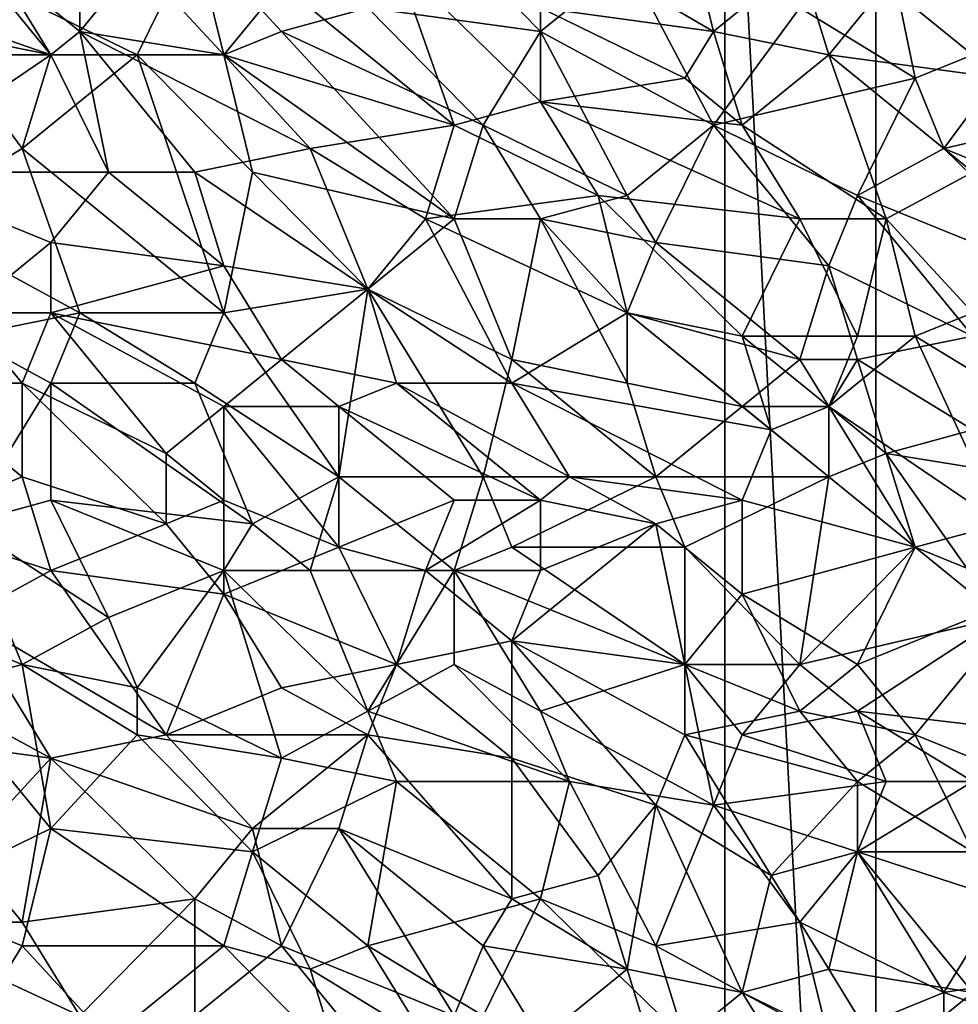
# Model space of a CAD drawing. Extents: x -0.7 to 0.7, y -0.35 to 0.35.
# Tile 51 of 226: x -0.5 to -0.37, y 0 to 0.13. Entities that reach past the tile are written whole.
import ezdxf

# ---------------------------------------------------------------- set-up
doc = ezdxf.new("R2010")
doc.units = 0

msp = doc.modelspace()

# ---------------------------------------------------------------- linework, layer by layer
for points in [[(-0.40322, 0.18752, 0.4119), (-0.40322, -0.21248, 0.4119), (-0.38322, -0.19248, 0.4119)], [(-0.40322, 0.18752, 0.4119), (-0.38322, -0.19248, 0.4119), (-0.38322, 0.16752, 0.4119)], [(-0.40322, 0.18752, 0.3719), (-0.38322, 0.16752, 0.3719), (-0.38322, -0.19248, 0.3719)], [(-0.40322, 0.18752, 0.3719), (-0.38322, -0.19248, 0.3719), (-0.40322, -0.21248, 0.3719)], [(-0.40322, 0.18752, 0.4119), (-0.40322, 0.18752, 0.3719), (-0.40322, -0.21248, 0.3719)], [(-0.40322, 0.18752, 0.4119), (-0.40322, -0.21248, 0.3719), (-0.40322, -0.21248, 0.4119)], [(-0.38322, 0.16752, 0.4119), (-0.38322, -0.19248, 0.4119), (-0.38322, -0.19248, 0.3719)], [(-0.38322, 0.16752, 0.4119), (-0.38322, -0.19248, 0.3719), (-0.38322, 0.16752, 0.3719)], [(-0.5002, 0.13567, 0.41243), (-0.48874, 0.14189, 0.41241), (-0.48874, 0.12635, 0.41242)], [(-0.48874, 0.12635, 0.41242), (-0.48874, 0.14189, 0.41241), (-0.48111, 0.13567, 0.41243)], [(-0.42765, 0.12635, 0.43701), (-0.44292, 0.14189, 0.43699), (-0.45056, 0.12946, 0.437)], [(-0.42765, 0.12635, 0.43701), (-0.41619, 0.13567, 0.43698), (-0.44292, 0.14189, 0.43699)], [(-0.40474, 0.12635, 0.41241), (-0.43147, 0.14189, 0.41238), (-0.40855, 0.14189, 0.41242)], [(-0.42765, 0.12946, 0.41239), (-0.43147, 0.14189, 0.41238), (-0.40474, 0.12635, 0.41241)], [(-0.40474, 0.12635, 0.41241), (-0.40855, 0.14189, 0.41242), (-0.39328, 0.13567, 0.41242)], [(-0.48111, 0.12325, 0.43702), (-0.47347, 0.13878, 0.43698), (-0.5002, 0.13257, 0.43702)], [(-0.48111, 0.12325, 0.43702), (-0.46965, 0.12325, 0.437), (-0.47347, 0.13878, 0.43698)], [(-0.46201, 0.12635, 0.43701), (-0.45056, 0.12946, 0.437), (-0.47347, 0.13878, 0.43698)], [(-0.46965, 0.12325, 0.437), (-0.46201, 0.12635, 0.43701), (-0.47347, 0.13878, 0.43698)], [(-0.39328, 0.12946, 0.437), (-0.37801, 0.12014, 0.43702), (-0.38182, 0.13878, 0.43696)], [(-0.36273, 0.12635, 0.437), (-0.36273, 0.13567, 0.43698), (-0.38182, 0.13878, 0.43696)], [(-0.37801, 0.12014, 0.43702), (-0.36273, 0.12635, 0.437), (-0.38182, 0.13878, 0.43696)], [(-0.49256, 0.12325, 0.41243), (-0.51929, 0.13257, 0.41243), (-0.5002, 0.13567, 0.41243)], [(-0.49256, 0.12325, 0.41243), (-0.5002, 0.13567, 0.41243), (-0.48874, 0.12635, 0.41242)], [(-0.46965, 0.12325, 0.41243), (-0.48874, 0.12635, 0.41242), (-0.48111, 0.13567, 0.41243)], [(-0.46965, 0.12325, 0.41243), (-0.48111, 0.13567, 0.41243), (-0.46201, 0.13257, 0.41242)], [(-0.4391, 0.11392, 0.4124), (-0.46201, 0.13257, 0.41242), (-0.44674, 0.13567, 0.41241)], [(-0.42765, 0.11703, 0.4124), (-0.44674, 0.13567, 0.41241), (-0.42765, 0.12946, 0.41239)], [(-0.4391, 0.11392, 0.4124), (-0.44674, 0.13567, 0.41241), (-0.42765, 0.11703, 0.4124)], [(-0.40474, 0.11392, 0.437), (-0.41619, 0.13567, 0.43698), (-0.42765, 0.12635, 0.43701)], [(-0.40474, 0.11392, 0.437), (-0.39328, 0.12946, 0.437), (-0.41619, 0.13567, 0.43698)], [(-0.40474, 0.12635, 0.41241), (-0.39328, 0.13567, 0.41242), (-0.38946, 0.12325, 0.41243)], [(-0.38946, 0.12325, 0.41243), (-0.39328, 0.13567, 0.41242), (-0.38182, 0.13257, 0.41243)], [(-0.52311, 0.12325, 0.41244), (-0.51929, 0.13257, 0.41243), (-0.49256, 0.12325, 0.41243)], [(-0.50784, 0.12635, 0.43702), (-0.49256, 0.12325, 0.43704), (-0.5002, 0.13257, 0.43702)], [(-0.48111, 0.12325, 0.43702), (-0.5002, 0.13257, 0.43702), (-0.49256, 0.12325, 0.43704)], [(-0.4391, 0.11392, 0.4124), (-0.46965, 0.12325, 0.41243), (-0.46201, 0.13257, 0.41242)], [(-0.38946, 0.12325, 0.41243), (-0.38182, 0.13257, 0.41243), (-0.36655, 0.12014, 0.41242)], [(-0.38182, 0.13257, 0.41243), (-0.36655, 0.13257, 0.41241), (-0.36655, 0.12014, 0.41242)], [(-0.46201, 0.12635, 0.43701), (-0.43528, 0.11392, 0.43703), (-0.45056, 0.12946, 0.437)], [(-0.45056, 0.12946, 0.437), (-0.43528, 0.11392, 0.43703), (-0.42765, 0.12635, 0.43701)], [(-0.40855, 0.12014, 0.41239), (-0.42765, 0.12946, 0.41239), (-0.40474, 0.12635, 0.41241)], [(-0.40855, 0.12014, 0.41239), (-0.42765, 0.11703, 0.4124), (-0.42765, 0.12946, 0.41239)], [(-0.40474, 0.11392, 0.437), (-0.37801, 0.12014, 0.43702), (-0.39328, 0.12946, 0.437)], [(-0.51166, 0.10149, 0.43704), (-0.49638, 0.11082, 0.43703), (-0.50784, 0.12635, 0.43702)], [(-0.50784, 0.12635, 0.43702), (-0.49638, 0.11082, 0.43703), (-0.49256, 0.12325, 0.43704)], [(-0.48493, 0.10771, 0.41243), (-0.49256, 0.12325, 0.41243), (-0.48874, 0.12635, 0.41242)], [(-0.48874, 0.12635, 0.41242), (-0.46965, 0.12325, 0.41243), (-0.4582, 0.11082, 0.41242)], [(-0.47347, 0.10771, 0.41243), (-0.48874, 0.12635, 0.41242), (-0.4582, 0.11082, 0.41242)], [(-0.47347, 0.10771, 0.41243), (-0.48493, 0.10771, 0.41243), (-0.48874, 0.12635, 0.41242)], [(-0.46965, 0.12325, 0.437), (-0.4391, 0.10149, 0.43703), (-0.46201, 0.12635, 0.43701)], [(-0.46201, 0.12635, 0.43701), (-0.4391, 0.10149, 0.43703), (-0.43528, 0.11392, 0.43703)], [(-0.41619, 0.1046, 0.43703), (-0.42765, 0.12635, 0.43701), (-0.43528, 0.11392, 0.43703)], [(-0.41619, 0.1046, 0.43703), (-0.40474, 0.11392, 0.437), (-0.42765, 0.12635, 0.43701)], [(-0.40855, 0.12014, 0.41239), (-0.40474, 0.12635, 0.41241), (-0.40092, 0.11392, 0.41241)], [(-0.40092, 0.11392, 0.41241), (-0.40474, 0.12635, 0.41241), (-0.38946, 0.12325, 0.41243)], [(-0.37419, 0.11082, 0.43702), (-0.36273, 0.12635, 0.437), (-0.37801, 0.12014, 0.43702)], [(-0.37419, 0.11082, 0.43702), (-0.34746, 0.11703, 0.437), (-0.36273, 0.12635, 0.437)], [(-0.51547, 0.10771, 0.41243), (-0.52311, 0.12325, 0.41244), (-0.49256, 0.12325, 0.41243)], [(-0.51547, 0.10771, 0.41243), (-0.49256, 0.12325, 0.41243), (-0.48493, 0.10771, 0.41243)], [(-0.49638, 0.11082, 0.43703), (-0.48111, 0.12325, 0.43702), (-0.49256, 0.12325, 0.43704)], [(-0.46965, 0.08906, 0.43703), (-0.48111, 0.12325, 0.43702), (-0.49638, 0.11082, 0.43703)], [(-0.46583, 0.10771, 0.43701), (-0.46965, 0.12325, 0.437), (-0.48111, 0.12325, 0.43702)], [(-0.46965, 0.08906, 0.43703), (-0.46583, 0.10771, 0.43701), (-0.48111, 0.12325, 0.43702)], [(-0.46965, 0.12325, 0.41243), (-0.4391, 0.11392, 0.4124), (-0.4582, 0.11082, 0.41242)], [(-0.4391, 0.10149, 0.43703), (-0.46965, 0.12325, 0.437), (-0.46583, 0.10771, 0.43701)], [(-0.38182, 0.10149, 0.41241), (-0.40092, 0.11392, 0.41241), (-0.38946, 0.12325, 0.41243)], [(-0.37037, 0.10771, 0.41242), (-0.38946, 0.12325, 0.41243), (-0.36655, 0.12014, 0.41242)], [(-0.38182, 0.10149, 0.41241), (-0.38946, 0.12325, 0.41243), (-0.37037, 0.10771, 0.41242)], [(-0.42765, 0.11703, 0.4124), (-0.40855, 0.12014, 0.41239), (-0.40092, 0.11392, 0.41241)], [(-0.40474, 0.11392, 0.437), (-0.38564, 0.1046, 0.43702), (-0.37801, 0.12014, 0.43702)], [(-0.38564, 0.1046, 0.43702), (-0.37419, 0.11082, 0.43702), (-0.37801, 0.12014, 0.43702)], [(-0.42001, 0.1046, 0.41241), (-0.4391, 0.11392, 0.4124), (-0.42765, 0.11703, 0.4124)], [(-0.39328, 0.10149, 0.41241), (-0.42765, 0.11703, 0.4124), (-0.40092, 0.11392, 0.41241)], [(-0.42001, 0.1046, 0.41241), (-0.42765, 0.11703, 0.4124), (-0.39328, 0.10149, 0.41241)], [(-0.35891, 0.1046, 0.43703), (-0.34746, 0.11703, 0.437), (-0.37419, 0.11082, 0.43702)], [(-0.44292, 0.10149, 0.41239), (-0.4582, 0.11082, 0.41242), (-0.4391, 0.11392, 0.4124)], [(-0.44292, 0.10149, 0.41239), (-0.4391, 0.11392, 0.4124), (-0.42001, 0.1046, 0.41241)], [(-0.4391, 0.10149, 0.43703), (-0.42765, 0.10149, 0.43703), (-0.43528, 0.11392, 0.43703)], [(-0.42765, 0.10149, 0.43703), (-0.41619, 0.1046, 0.43703), (-0.43528, 0.11392, 0.43703)], [(-0.41237, 0.09839, 0.437), (-0.40474, 0.11392, 0.437), (-0.41619, 0.1046, 0.43703)], [(-0.38946, 0.09528, 0.43701), (-0.40474, 0.11392, 0.437), (-0.41237, 0.09839, 0.437)], [(-0.38946, 0.09528, 0.43701), (-0.38564, 0.1046, 0.43702), (-0.40474, 0.11392, 0.437)], [(-0.39328, 0.10149, 0.41241), (-0.40092, 0.11392, 0.41241), (-0.38182, 0.10149, 0.41241)], [(-0.48874, 0.08906, 0.43704), (-0.49638, 0.11082, 0.43703), (-0.51166, 0.10149, 0.43704)], [(-0.48874, 0.08906, 0.43704), (-0.46965, 0.08906, 0.43703), (-0.49638, 0.11082, 0.43703)], [(-0.47347, 0.10771, 0.41243), (-0.4582, 0.11082, 0.41242), (-0.45056, 0.09217, 0.41242)], [(-0.44292, 0.10149, 0.41239), (-0.45056, 0.09217, 0.41242), (-0.4582, 0.11082, 0.41242)], [(-0.35509, 0.09217, 0.43702), (-0.37419, 0.11082, 0.43702), (-0.38564, 0.1046, 0.43702)], [(-0.37419, 0.11082, 0.43702), (-0.35509, 0.09217, 0.43702), (-0.35891, 0.1046, 0.43703)], [(-0.49256, 0.09839, 0.41242), (-0.51547, 0.10771, 0.41243), (-0.48493, 0.10771, 0.41243)], [(-0.50402, 0.08906, 0.41242), (-0.51547, 0.10771, 0.41243), (-0.49256, 0.09839, 0.41242)], [(-0.49256, 0.09839, 0.41242), (-0.48493, 0.10771, 0.41243), (-0.46965, 0.09528, 0.41242)], [(-0.46965, 0.09528, 0.41242), (-0.48493, 0.10771, 0.41243), (-0.47347, 0.10771, 0.41243)], [(-0.46965, 0.09528, 0.41242), (-0.47347, 0.10771, 0.41243), (-0.45056, 0.09217, 0.41242)], [(-0.45056, 0.09217, 0.43702), (-0.46583, 0.10771, 0.43701), (-0.46965, 0.08906, 0.43703)], [(-0.45056, 0.09217, 0.43702), (-0.4391, 0.10149, 0.43703), (-0.46583, 0.10771, 0.43701)], [(-0.37037, 0.08906, 0.41244), (-0.38182, 0.10149, 0.41241), (-0.37037, 0.10771, 0.41242)], [(-0.41619, 0.08906, 0.41242), (-0.44292, 0.10149, 0.41239), (-0.42001, 0.1046, 0.41241)], [(-0.42765, 0.10149, 0.43703), (-0.41237, 0.09839, 0.437), (-0.41619, 0.1046, 0.43703)], [(-0.40092, 0.08596, 0.41241), (-0.42001, 0.1046, 0.41241), (-0.39328, 0.10149, 0.41241)], [(-0.40092, 0.08596, 0.41241), (-0.41619, 0.08906, 0.41242), (-0.42001, 0.1046, 0.41241)], [(-0.38946, 0.09528, 0.43701), (-0.37037, 0.08596, 0.437), (-0.38564, 0.1046, 0.43702)], [(-0.37037, 0.08596, 0.437), (-0.35509, 0.09217, 0.43702), (-0.38564, 0.1046, 0.43702)], [(-0.50402, 0.08596, 0.43704), (-0.48874, 0.08906, 0.43704), (-0.51166, 0.10149, 0.43704)], [(-0.43147, 0.08285, 0.43702), (-0.4391, 0.10149, 0.43703), (-0.45056, 0.09217, 0.43702)], [(-0.43147, 0.07974, 0.41242), (-0.45056, 0.09217, 0.41242), (-0.44292, 0.10149, 0.41239)], [(-0.44292, 0.10149, 0.41239), (-0.41619, 0.08906, 0.41242), (-0.43147, 0.07974, 0.41242)], [(-0.43147, 0.08285, 0.43702), (-0.42765, 0.10149, 0.43703), (-0.4391, 0.10149, 0.43703)], [(-0.41619, 0.07974, 0.43701), (-0.42765, 0.10149, 0.43703), (-0.43147, 0.08285, 0.43702)], [(-0.42765, 0.10149, 0.43703), (-0.41619, 0.08906, 0.43701), (-0.41237, 0.09839, 0.437)], [(-0.41619, 0.07974, 0.43701), (-0.41619, 0.08906, 0.43701), (-0.42765, 0.10149, 0.43703)], [(-0.40092, 0.08596, 0.41241), (-0.39328, 0.10149, 0.41241), (-0.38564, 0.08596, 0.41243)], [(-0.38564, 0.08596, 0.41243), (-0.39328, 0.10149, 0.41241), (-0.38182, 0.10149, 0.41241)], [(-0.37801, 0.08596, 0.41242), (-0.38564, 0.08596, 0.41243), (-0.38182, 0.10149, 0.41241)], [(-0.37801, 0.08596, 0.41242), (-0.38182, 0.10149, 0.41241), (-0.37037, 0.08906, 0.41244)], [(-0.50402, 0.08906, 0.41242), (-0.49256, 0.09839, 0.41242), (-0.49256, 0.08906, 0.41242)], [(-0.49256, 0.09839, 0.41242), (-0.46965, 0.09528, 0.41242), (-0.49256, 0.08906, 0.41242)], [(-0.41619, 0.08906, 0.43701), (-0.39328, 0.08285, 0.43701), (-0.41237, 0.09839, 0.437)], [(-0.39328, 0.08285, 0.43701), (-0.38946, 0.09528, 0.43701), (-0.41237, 0.09839, 0.437)], [(-0.49256, 0.08906, 0.41242), (-0.46965, 0.09528, 0.41242), (-0.46201, 0.08285, 0.41242)], [(-0.46201, 0.08285, 0.41242), (-0.46965, 0.09528, 0.41242), (-0.45056, 0.09217, 0.41242)], [(-0.38564, 0.08285, 0.437), (-0.38946, 0.09528, 0.43701), (-0.39328, 0.08285, 0.43701)], [(-0.38564, 0.08285, 0.437), (-0.37037, 0.08596, 0.437), (-0.38946, 0.09528, 0.43701)], [(-0.45438, 0.06731, 0.43701), (-0.45056, 0.09217, 0.43702), (-0.46965, 0.08906, 0.43703)], [(-0.44674, 0.07974, 0.4124), (-0.46201, 0.08285, 0.41242), (-0.45056, 0.09217, 0.41242)], [(-0.45438, 0.06731, 0.43701), (-0.43528, 0.06731, 0.43702), (-0.45056, 0.09217, 0.43702)], [(-0.43528, 0.06731, 0.43702), (-0.43147, 0.08285, 0.43702), (-0.45056, 0.09217, 0.43702)], [(-0.44674, 0.07974, 0.4124), (-0.45056, 0.09217, 0.41242), (-0.43147, 0.07974, 0.41242)], [(-0.51166, 0.07974, 0.41241), (-0.50402, 0.08906, 0.41242), (-0.49638, 0.07974, 0.4124)], [(-0.50402, 0.08596, 0.43704), (-0.49256, 0.07974, 0.43705), (-0.48874, 0.08906, 0.43704)], [(-0.49638, 0.07974, 0.4124), (-0.50402, 0.08906, 0.41242), (-0.49256, 0.08906, 0.41242)], [(-0.49638, 0.07974, 0.4124), (-0.49256, 0.08906, 0.41242), (-0.47729, 0.07042, 0.41241)], [(-0.47347, 0.07974, 0.43704), (-0.48874, 0.08906, 0.43704), (-0.49256, 0.07974, 0.43705)], [(-0.46965, 0.07664, 0.41242), (-0.49256, 0.08906, 0.41242), (-0.46201, 0.08285, 0.41242)], [(-0.47729, 0.07042, 0.41241), (-0.49256, 0.08906, 0.41242), (-0.46965, 0.07664, 0.41242)], [(-0.47347, 0.07974, 0.43704), (-0.46965, 0.08906, 0.43703), (-0.48874, 0.08906, 0.43704)], [(-0.45438, 0.06731, 0.43701), (-0.46965, 0.08906, 0.43703), (-0.47347, 0.07974, 0.43704)], [(-0.43147, 0.07974, 0.41242), (-0.41619, 0.08906, 0.41242), (-0.3971, 0.07353, 0.41241)], [(-0.3971, 0.07353, 0.41241), (-0.41619, 0.08906, 0.41242), (-0.40092, 0.08596, 0.41241)], [(-0.40092, 0.07664, 0.43699), (-0.39328, 0.08285, 0.43701), (-0.41619, 0.08906, 0.43701)], [(-0.40092, 0.07664, 0.43699), (-0.41619, 0.08906, 0.43701), (-0.41619, 0.07974, 0.43701)], [(-0.36273, 0.07664, 0.41239), (-0.37801, 0.08596, 0.41242), (-0.37037, 0.08906, 0.41244)], [(-0.50402, 0.0611, 0.43703), (-0.49256, 0.07974, 0.43705), (-0.50402, 0.08596, 0.43704)], [(-0.38946, 0.07664, 0.4124), (-0.40092, 0.08596, 0.41241), (-0.38564, 0.08596, 0.41243)], [(-0.3971, 0.07353, 0.41241), (-0.40092, 0.08596, 0.41241), (-0.38946, 0.07664, 0.4124)], [(-0.37801, 0.08596, 0.41242), (-0.38946, 0.07664, 0.4124), (-0.38564, 0.08596, 0.41243)], [(-0.36655, 0.0611, 0.41239), (-0.38946, 0.07664, 0.4124), (-0.37801, 0.08596, 0.41242)], [(-0.37037, 0.07353, 0.43705), (-0.37037, 0.08596, 0.437), (-0.38564, 0.08285, 0.437)], [(-0.36655, 0.0611, 0.41239), (-0.37801, 0.08596, 0.41242), (-0.36273, 0.07664, 0.41239)], [(-0.46965, 0.07664, 0.41242), (-0.46201, 0.08285, 0.41242), (-0.45438, 0.07664, 0.41243)], [(-0.45438, 0.07664, 0.41243), (-0.46201, 0.08285, 0.41242), (-0.44674, 0.07974, 0.4124)], [(-0.43528, 0.06731, 0.43702), (-0.41237, 0.06731, 0.43701), (-0.43147, 0.08285, 0.43702)], [(-0.41237, 0.06731, 0.43701), (-0.41619, 0.07974, 0.43701), (-0.43147, 0.08285, 0.43702)], [(-0.40092, 0.07664, 0.43699), (-0.38946, 0.07664, 0.43704), (-0.39328, 0.08285, 0.43701)], [(-0.38946, 0.07664, 0.43704), (-0.38564, 0.08285, 0.437), (-0.39328, 0.08285, 0.43701)], [(-0.38182, 0.07042, 0.43704), (-0.38564, 0.08285, 0.437), (-0.38946, 0.07664, 0.43704)], [(-0.38182, 0.07042, 0.43704), (-0.37037, 0.07353, 0.43705), (-0.38564, 0.08285, 0.437)], [(-0.49638, 0.06731, 0.41241), (-0.51166, 0.07974, 0.41241), (-0.49638, 0.07974, 0.4124)], [(-0.51166, 0.0611, 0.41241), (-0.51166, 0.07974, 0.41241), (-0.49638, 0.06731, 0.41241)], [(-0.50402, 0.0611, 0.43703), (-0.49256, 0.06421, 0.43703), (-0.49256, 0.07974, 0.43705)], [(-0.47729, 0.0611, 0.4124), (-0.49638, 0.07974, 0.4124), (-0.47729, 0.07042, 0.41241)], [(-0.49638, 0.06731, 0.41241), (-0.49638, 0.07974, 0.4124), (-0.47729, 0.0611, 0.4124)], [(-0.46583, 0.0611, 0.43701), (-0.47347, 0.07974, 0.43704), (-0.49256, 0.07974, 0.43705)], [(-0.46583, 0.0611, 0.43701), (-0.49256, 0.07974, 0.43705), (-0.49256, 0.06421, 0.43703)], [(-0.46583, 0.0611, 0.43701), (-0.45438, 0.06731, 0.43701), (-0.47347, 0.07974, 0.43704)], [(-0.42765, 0.06421, 0.4124), (-0.45438, 0.07664, 0.41243), (-0.44674, 0.07974, 0.4124)], [(-0.42383, 0.06731, 0.41241), (-0.44674, 0.07974, 0.4124), (-0.43147, 0.07974, 0.41242)], [(-0.42765, 0.06421, 0.4124), (-0.44674, 0.07974, 0.4124), (-0.42383, 0.06731, 0.41241)], [(-0.40092, 0.06421, 0.4124), (-0.43147, 0.07974, 0.41242), (-0.3971, 0.07353, 0.41241)], [(-0.42383, 0.06731, 0.41241), (-0.43147, 0.07974, 0.41242), (-0.40092, 0.06421, 0.4124)], [(-0.41237, 0.06731, 0.43701), (-0.40092, 0.07664, 0.43699), (-0.41619, 0.07974, 0.43701)], [(-0.47729, 0.07042, 0.41241), (-0.46965, 0.07664, 0.41242), (-0.46965, 0.06421, 0.41243)], [(-0.45438, 0.05799, 0.41241), (-0.46965, 0.07664, 0.41242), (-0.45438, 0.07664, 0.41243)], [(-0.45438, 0.05799, 0.41241), (-0.46965, 0.06421, 0.41243), (-0.46965, 0.07664, 0.41242)], [(-0.4391, 0.06421, 0.41242), (-0.45438, 0.07664, 0.41243), (-0.42765, 0.06421, 0.4124)], [(-0.45438, 0.05799, 0.41241), (-0.45438, 0.07664, 0.41243), (-0.4391, 0.06421, 0.41242)], [(-0.38946, 0.06731, 0.43703), (-0.40092, 0.07664, 0.43699), (-0.41237, 0.06731, 0.43701)], [(-0.38946, 0.06731, 0.43703), (-0.38946, 0.07664, 0.43704), (-0.40092, 0.07664, 0.43699)], [(-0.3971, 0.07353, 0.41241), (-0.38946, 0.07664, 0.4124), (-0.37801, 0.05799, 0.4124)], [(-0.38946, 0.06731, 0.43703), (-0.38182, 0.07042, 0.43704), (-0.38946, 0.07664, 0.43704)], [(-0.37801, 0.05799, 0.4124), (-0.38946, 0.07664, 0.4124), (-0.36655, 0.0611, 0.41239)], [(-0.40092, 0.06421, 0.4124), (-0.3971, 0.07353, 0.41241), (-0.37801, 0.05799, 0.4124)], [(-0.36273, 0.06731, 0.43702), (-0.37037, 0.07353, 0.43705), (-0.38182, 0.07042, 0.43704)], [(-0.46965, 0.06421, 0.41243), (-0.47729, 0.0611, 0.4124), (-0.47729, 0.07042, 0.41241)], [(-0.37801, 0.05799, 0.43704), (-0.38182, 0.07042, 0.43704), (-0.38946, 0.06731, 0.43703)], [(-0.36655, 0.04867, 0.43705), (-0.36273, 0.06731, 0.43702), (-0.38182, 0.07042, 0.43704)], [(-0.37801, 0.05799, 0.43704), (-0.36655, 0.04867, 0.43705), (-0.38182, 0.07042, 0.43704)], [(-0.51166, 0.0611, 0.41241), (-0.49638, 0.06731, 0.41241), (-0.49256, 0.05488, 0.41238)], [(-0.49256, 0.05488, 0.41238), (-0.49638, 0.06731, 0.41241), (-0.47729, 0.0611, 0.4124)], [(-0.4582, 0.05488, 0.43704), (-0.45438, 0.06731, 0.43701), (-0.46583, 0.0611, 0.43701)], [(-0.4582, 0.05488, 0.43704), (-0.4391, 0.05488, 0.43703), (-0.45438, 0.06731, 0.43701)], [(-0.4391, 0.05488, 0.43703), (-0.43528, 0.06731, 0.43702), (-0.45438, 0.06731, 0.43701)], [(-0.4391, 0.05488, 0.43703), (-0.43147, 0.05799, 0.43702), (-0.43528, 0.06731, 0.43702)], [(-0.43147, 0.05799, 0.43702), (-0.41237, 0.06731, 0.43701), (-0.43528, 0.06731, 0.43702)], [(-0.43147, 0.05799, 0.43702), (-0.40855, 0.05799, 0.43701), (-0.41237, 0.06731, 0.43701)], [(-0.41237, 0.0611, 0.41239), (-0.42765, 0.06421, 0.4124), (-0.42383, 0.06731, 0.41241)], [(-0.41237, 0.0611, 0.41239), (-0.42383, 0.06731, 0.41241), (-0.40092, 0.06421, 0.4124)], [(-0.40855, 0.05799, 0.43701), (-0.38946, 0.06731, 0.43703), (-0.41237, 0.06731, 0.43701)], [(-0.39328, 0.04246, 0.43705), (-0.38946, 0.06731, 0.43703), (-0.40855, 0.05799, 0.43701)], [(-0.39328, 0.04246, 0.43705), (-0.37801, 0.05799, 0.43704), (-0.38946, 0.06731, 0.43703)], [(-0.48493, 0.04867, 0.43704), (-0.49256, 0.06421, 0.43703), (-0.50402, 0.0611, 0.43703)], [(-0.49256, 0.06421, 0.43703), (-0.46965, 0.05488, 0.43705), (-0.46583, 0.0611, 0.43701)], [(-0.48493, 0.04867, 0.43704), (-0.46965, 0.05488, 0.43705), (-0.49256, 0.06421, 0.43703)], [(-0.46965, 0.05178, 0.41238), (-0.47729, 0.0611, 0.4124), (-0.46965, 0.06421, 0.41243)], [(-0.46965, 0.05178, 0.41238), (-0.46965, 0.06421, 0.41243), (-0.45438, 0.05799, 0.41241)], [(-0.44292, 0.05488, 0.41238), (-0.45438, 0.05799, 0.41241), (-0.4391, 0.06421, 0.41242)], [(-0.44292, 0.05488, 0.41238), (-0.4391, 0.06421, 0.41242), (-0.42765, 0.06421, 0.4124)], [(-0.44292, 0.05488, 0.41238), (-0.42765, 0.06421, 0.4124), (-0.42765, 0.05488, 0.41239)], [(-0.42765, 0.05488, 0.41239), (-0.42765, 0.06421, 0.4124), (-0.41237, 0.0611, 0.41239)], [(-0.40092, 0.05178, 0.41238), (-0.41237, 0.0611, 0.41239), (-0.40092, 0.06421, 0.4124)], [(-0.40092, 0.05178, 0.41238), (-0.40092, 0.06421, 0.4124), (-0.37801, 0.05799, 0.4124)], [(-0.50402, 0.04867, 0.41238), (-0.51166, 0.0611, 0.41241), (-0.49256, 0.05488, 0.41238)], [(-0.49638, 0.04246, 0.43705), (-0.50402, 0.0611, 0.43703), (-0.51166, 0.04867, 0.43702)], [(-0.49638, 0.04246, 0.43705), (-0.48493, 0.04867, 0.43704), (-0.50402, 0.0611, 0.43703)], [(-0.46965, 0.05178, 0.41238), (-0.49256, 0.05488, 0.41238), (-0.47729, 0.0611, 0.4124)], [(-0.46965, 0.05488, 0.43705), (-0.4582, 0.05488, 0.43704), (-0.46583, 0.0611, 0.43701)], [(-0.43147, 0.04556, 0.41236), (-0.41237, 0.0611, 0.41239), (-0.40855, 0.04246, 0.41237)], [(-0.43147, 0.04556, 0.41236), (-0.42765, 0.05488, 0.41239), (-0.41237, 0.0611, 0.41239)], [(-0.40855, 0.04246, 0.41237), (-0.41237, 0.0611, 0.41239), (-0.40092, 0.05178, 0.41238)], [(-0.37801, 0.05799, 0.4124), (-0.36655, 0.0611, 0.41239), (-0.36273, 0.05178, 0.41238)], [(-0.46965, 0.05178, 0.41238), (-0.45438, 0.05799, 0.41241), (-0.44674, 0.04246, 0.41239)], [(-0.44674, 0.04246, 0.41239), (-0.45438, 0.05799, 0.41241), (-0.44292, 0.05488, 0.41238)], [(-0.40855, 0.04246, 0.43702), (-0.43147, 0.05799, 0.43702), (-0.4391, 0.05488, 0.43703)], [(-0.40855, 0.04246, 0.43702), (-0.40855, 0.05799, 0.43701), (-0.43147, 0.05799, 0.43702)], [(-0.40855, 0.04246, 0.43702), (-0.39328, 0.04246, 0.43705), (-0.40855, 0.05799, 0.43701)], [(-0.38564, 0.04246, 0.41238), (-0.40092, 0.05178, 0.41238), (-0.37801, 0.05799, 0.4124)], [(-0.39328, 0.04246, 0.43705), (-0.36655, 0.04867, 0.43705), (-0.37801, 0.05799, 0.43704)], [(-0.36273, 0.05178, 0.41238), (-0.38564, 0.04246, 0.41238), (-0.37801, 0.05799, 0.4124)], [(-0.47729, 0.03313, 0.41236), (-0.50402, 0.04867, 0.41238), (-0.49256, 0.05488, 0.41238)], [(-0.47729, 0.03313, 0.41236), (-0.49256, 0.05488, 0.41238), (-0.46965, 0.05178, 0.41238)], [(-0.48111, 0.03935, 0.43704), (-0.46965, 0.05488, 0.43705), (-0.48493, 0.04867, 0.43704)], [(-0.46201, 0.03003, 0.43704), (-0.46965, 0.05488, 0.43705), (-0.48111, 0.03935, 0.43704)], [(-0.46965, 0.05488, 0.43705), (-0.45056, 0.03624, 0.43702), (-0.4582, 0.05488, 0.43704)], [(-0.46965, 0.05488, 0.43705), (-0.46201, 0.03003, 0.43704), (-0.45056, 0.03624, 0.43702)], [(-0.45056, 0.03624, 0.43702), (-0.4391, 0.05488, 0.43703), (-0.4582, 0.05488, 0.43704)], [(-0.4391, 0.04246, 0.43704), (-0.4391, 0.05488, 0.43703), (-0.45056, 0.03624, 0.43702)], [(-0.44674, 0.04246, 0.41239), (-0.44292, 0.05488, 0.41238), (-0.43147, 0.04556, 0.41236)], [(-0.43147, 0.04556, 0.41236), (-0.44292, 0.05488, 0.41238), (-0.42765, 0.05488, 0.41239)], [(-0.42765, 0.03624, 0.43704), (-0.40855, 0.04246, 0.43702), (-0.4391, 0.05488, 0.43703)], [(-0.4391, 0.04246, 0.43704), (-0.42765, 0.03624, 0.43704), (-0.4391, 0.05488, 0.43703)], [(-0.47729, 0.03313, 0.41236), (-0.46965, 0.05178, 0.41238), (-0.46201, 0.03935, 0.41236)], [(-0.44674, 0.04246, 0.41239), (-0.46201, 0.03935, 0.41236), (-0.46965, 0.05178, 0.41238)], [(-0.39328, 0.03624, 0.41238), (-0.40855, 0.04246, 0.41237), (-0.40092, 0.05178, 0.41238)], [(-0.39328, 0.03624, 0.41238), (-0.40092, 0.05178, 0.41238), (-0.38564, 0.04246, 0.41238)], [(-0.37801, 0.03313, 0.41237), (-0.38564, 0.04246, 0.41238), (-0.36273, 0.05178, 0.41238)], [(-0.36273, 0.02692, 0.41236), (-0.37801, 0.03313, 0.41237), (-0.36273, 0.05178, 0.41238)], [(-0.51547, 0.04246, 0.4124), (-0.50402, 0.04867, 0.41238), (-0.49256, 0.03003, 0.41234)], [(-0.50784, 0.03935, 0.43703), (-0.49638, 0.04246, 0.43705), (-0.51166, 0.04867, 0.43702)], [(-0.49256, 0.03003, 0.41234), (-0.50402, 0.04867, 0.41238), (-0.47729, 0.03313, 0.41236)], [(-0.48111, 0.03935, 0.43704), (-0.48493, 0.04867, 0.43704), (-0.49638, 0.04246, 0.43705)], [(-0.38564, 0.03624, 0.43705), (-0.36655, 0.04867, 0.43705), (-0.39328, 0.04246, 0.43705)], [(-0.35891, 0.03313, 0.43704), (-0.36655, 0.04867, 0.43705), (-0.38564, 0.03624, 0.43705)], [(-0.43147, 0.03003, 0.41235), (-0.44674, 0.04246, 0.41239), (-0.43147, 0.04556, 0.41236)], [(-0.40855, 0.03313, 0.41236), (-0.43147, 0.04556, 0.41236), (-0.40855, 0.04246, 0.41237)], [(-0.43147, 0.03003, 0.41235), (-0.43147, 0.04556, 0.41236), (-0.41237, 0.02381, 0.41237)], [(-0.41237, 0.02381, 0.41237), (-0.43147, 0.04556, 0.41236), (-0.40855, 0.03313, 0.41236)], [(-0.51547, 0.03313, 0.41238), (-0.51547, 0.04246, 0.4124), (-0.49256, 0.03003, 0.41234)], [(-0.49256, 0.0207, 0.43704), (-0.49638, 0.04246, 0.43705), (-0.50784, 0.03935, 0.43703)], [(-0.48111, 0.03313, 0.43703), (-0.48111, 0.03935, 0.43704), (-0.49638, 0.04246, 0.43705)], [(-0.49256, 0.0207, 0.43704), (-0.48111, 0.03313, 0.43703), (-0.49638, 0.04246, 0.43705)], [(-0.45056, 0.03313, 0.41237), (-0.46201, 0.03935, 0.41236), (-0.44674, 0.04246, 0.41239)], [(-0.42383, 0.02692, 0.43704), (-0.4391, 0.04246, 0.43704), (-0.45056, 0.03624, 0.43702)], [(-0.45056, 0.03313, 0.41237), (-0.44674, 0.04246, 0.41239), (-0.43147, 0.03003, 0.41235)], [(-0.42383, 0.02692, 0.43704), (-0.42765, 0.03624, 0.43704), (-0.4391, 0.04246, 0.43704)], [(-0.40474, 0.02381, 0.43702), (-0.40855, 0.04246, 0.43702), (-0.42765, 0.03624, 0.43704)], [(-0.40092, 0.03313, 0.43702), (-0.39328, 0.04246, 0.43705), (-0.40855, 0.04246, 0.43702)], [(-0.40855, 0.03313, 0.41236), (-0.40855, 0.04246, 0.41237), (-0.39328, 0.03624, 0.41238)], [(-0.40474, 0.02381, 0.43702), (-0.40092, 0.03313, 0.43702), (-0.40855, 0.04246, 0.43702)], [(-0.40092, 0.03313, 0.43702), (-0.38564, 0.03624, 0.43705), (-0.39328, 0.04246, 0.43705)], [(-0.39328, 0.03624, 0.41238), (-0.38564, 0.04246, 0.41238), (-0.37801, 0.03313, 0.41237)], [(-0.51166, 0.01138, 0.43702), (-0.49256, 0.0207, 0.43704), (-0.50784, 0.03935, 0.43703)], [(-0.48111, 0.03313, 0.43703), (-0.46201, 0.03003, 0.43704), (-0.48111, 0.03935, 0.43704)], [(-0.47729, 0.03313, 0.41236), (-0.46201, 0.03935, 0.41236), (-0.45056, 0.03313, 0.41237)], [(-0.46201, 0.03003, 0.43704), (-0.44674, 0.02692, 0.43702), (-0.45056, 0.03624, 0.43702)], [(-0.44674, 0.02692, 0.43702), (-0.42383, 0.02692, 0.43704), (-0.45056, 0.03624, 0.43702)], [(-0.42383, 0.02692, 0.43704), (-0.40474, 0.02381, 0.43702), (-0.42765, 0.03624, 0.43704)], [(-0.38564, 0.02692, 0.41236), (-0.40855, 0.03313, 0.41236), (-0.39328, 0.03624, 0.41238)], [(-0.38182, 0.02692, 0.43704), (-0.38564, 0.03624, 0.43705), (-0.40092, 0.03313, 0.43702)], [(-0.38564, 0.02692, 0.41236), (-0.39328, 0.03624, 0.41238), (-0.37801, 0.03313, 0.41237)], [(-0.37037, 0.02692, 0.43704), (-0.35891, 0.03313, 0.43704), (-0.38564, 0.03624, 0.43705)], [(-0.38182, 0.02692, 0.43704), (-0.37037, 0.02692, 0.43704), (-0.38564, 0.03624, 0.43705)], [(-0.50402, 0.0176, 0.41237), (-0.51547, 0.03313, 0.41238), (-0.49256, 0.03003, 0.41234)], [(-0.46583, 0.0207, 0.41237), (-0.49256, 0.03003, 0.41234), (-0.47729, 0.03313, 0.41236)], [(-0.49256, 0.0207, 0.43704), (-0.46583, 0.0176, 0.43704), (-0.48111, 0.03313, 0.43703)], [(-0.46583, 0.0176, 0.43704), (-0.46201, 0.03003, 0.43704), (-0.48111, 0.03313, 0.43703)], [(-0.46583, 0.0207, 0.41237), (-0.47729, 0.03313, 0.41236), (-0.45056, 0.03313, 0.41237)], [(-0.46583, 0.0207, 0.41237), (-0.45056, 0.03313, 0.41237), (-0.45438, 0.0207, 0.41238)], [(-0.45438, 0.0207, 0.41238), (-0.45056, 0.03313, 0.41237), (-0.43147, 0.01138, 0.41235)], [(-0.43147, 0.01138, 0.41235), (-0.45056, 0.03313, 0.41237), (-0.43147, 0.03003, 0.41235)], [(-0.3971, 0.01449, 0.41236), (-0.41237, 0.02381, 0.41237), (-0.40855, 0.03313, 0.41236)], [(-0.3971, 0.01449, 0.41236), (-0.40855, 0.03313, 0.41236), (-0.38564, 0.02692, 0.41236)], [(-0.40474, 0.02381, 0.43702), (-0.38182, 0.02692, 0.43704), (-0.40092, 0.03313, 0.43702)], [(-0.38564, 0.02692, 0.41236), (-0.37801, 0.03313, 0.41237), (-0.37037, 0.0176, 0.41238)], [(-0.37037, 0.0176, 0.41238), (-0.37801, 0.03313, 0.41237), (-0.36273, 0.02692, 0.41236)], [(-0.49638, 0.00827, 0.41236), (-0.50402, 0.0176, 0.41237), (-0.49256, 0.03003, 0.41234)], [(-0.49638, 0.00827, 0.41236), (-0.49256, 0.03003, 0.41234), (-0.47347, 0.01138, 0.41236)], [(-0.47347, 0.01138, 0.41236), (-0.49256, 0.03003, 0.41234), (-0.46583, 0.0207, 0.41237)], [(-0.46583, 0.0176, 0.43704), (-0.44674, 0.02692, 0.43702), (-0.46201, 0.03003, 0.43704)], [(-0.43147, 0.03003, 0.41235), (-0.41237, 0.02381, 0.41237), (-0.42001, 0.01449, 0.41234)], [(-0.43147, 0.01138, 0.41235), (-0.43147, 0.03003, 0.41235), (-0.42001, 0.01449, 0.41234)], [(-0.45056, 0.00517, 0.43702), (-0.44674, 0.02692, 0.43702), (-0.46583, 0.0176, 0.43704)], [(-0.45056, 0.00517, 0.43702), (-0.42765, 0.01138, 0.43705), (-0.44674, 0.02692, 0.43702)], [(-0.44674, 0.02692, 0.43702), (-0.42765, 0.01138, 0.43705), (-0.42383, 0.02692, 0.43704)], [(-0.42765, 0.01138, 0.43705), (-0.41237, 0.00517, 0.43704), (-0.42383, 0.02692, 0.43704)], [(-0.41237, 0.00517, 0.43704), (-0.40474, 0.02381, 0.43702), (-0.42383, 0.02692, 0.43704)], [(-0.40474, 0.02381, 0.43702), (-0.38564, 0.0176, 0.43706), (-0.38182, 0.02692, 0.43704)], [(-0.3971, 0.01449, 0.41236), (-0.38564, 0.02692, 0.41236), (-0.38564, 0.0176, 0.41237)], [(-0.38564, 0.0176, 0.41237), (-0.38564, 0.02692, 0.41236), (-0.37037, 0.0176, 0.41238)], [(-0.38564, 0.0176, 0.43706), (-0.36655, 0.01138, 0.43705), (-0.37037, 0.02692, 0.43704)], [(-0.38564, 0.0176, 0.43706), (-0.37037, 0.02692, 0.43704), (-0.38182, 0.02692, 0.43704)], [(-0.41619, 0.00206, 0.41237), (-0.42001, 0.01449, 0.41234), (-0.41237, 0.02381, 0.41237)], [(-0.40092, -0.00105, 0.41236), (-0.41619, 0.00206, 0.41237), (-0.41237, 0.02381, 0.41237)], [(-0.41237, 0.00517, 0.43704), (-0.39328, 0.00827, 0.43706), (-0.40474, 0.02381, 0.43702)], [(-0.41237, 0.02381, 0.41237), (-0.3971, 0.01449, 0.41236), (-0.40092, -0.00105, 0.41236)], [(-0.39328, 0.00827, 0.43706), (-0.38564, 0.0176, 0.43706), (-0.40474, 0.02381, 0.43702)], [(-0.49638, 0.00517, 0.43706), (-0.49256, 0.0207, 0.43704), (-0.51166, 0.01138, 0.43702)], [(-0.49638, 0.00517, 0.43706), (-0.46965, 0.00517, 0.43705), (-0.49256, 0.0207, 0.43704)], [(-0.46965, 0.00517, 0.43705), (-0.46583, 0.0176, 0.43704), (-0.49256, 0.0207, 0.43704)], [(-0.47347, 0.01138, 0.41236), (-0.46583, 0.0207, 0.41237), (-0.46201, 0.00517, 0.41234)], [(-0.46201, 0.00517, 0.41234), (-0.46583, 0.0207, 0.41237), (-0.45438, 0.0207, 0.41238)], [(-0.4391, -0.00415, 0.41236), (-0.46201, 0.00517, 0.41234), (-0.45438, 0.0207, 0.41238)], [(-0.43528, 0.00517, 0.41237), (-0.45438, 0.0207, 0.41238), (-0.43147, 0.01138, 0.41235)], [(-0.4391, -0.00415, 0.41236), (-0.45438, 0.0207, 0.41238), (-0.43528, 0.00517, 0.41237)], [(-0.51547, 0.00827, 0.41238), (-0.50402, 0.0176, 0.41237), (-0.49638, 0.00827, 0.41236)], [(-0.4582, 0.00206, 0.43707), (-0.46583, 0.0176, 0.43704), (-0.46965, 0.00517, 0.43705)], [(-0.4582, 0.00206, 0.43707), (-0.45056, 0.00517, 0.43702), (-0.46583, 0.0176, 0.43704)], [(-0.38946, 0.00206, 0.41236), (-0.3971, 0.01449, 0.41236), (-0.38564, 0.0176, 0.41237)], [(-0.39328, 0.00827, 0.43706), (-0.37419, -0.00105, 0.43706), (-0.38564, 0.0176, 0.43706)], [(-0.37037, -0.00105, 0.41237), (-0.38946, 0.00206, 0.41236), (-0.38564, 0.0176, 0.41237)], [(-0.37037, -0.00105, 0.41237), (-0.38564, 0.0176, 0.41237), (-0.37037, 0.0176, 0.41238)], [(-0.37419, -0.00105, 0.43706), (-0.36655, 0.01138, 0.43705), (-0.38564, 0.0176, 0.43706)], [(-0.43147, 0.01138, 0.41235), (-0.42001, 0.01449, 0.41234), (-0.41619, 0.00206, 0.41237)], [(-0.40092, -0.00105, 0.41236), (-0.3971, 0.01449, 0.41236), (-0.38946, 0.00206, 0.41236)], [(-0.50402, -0.00726, 0.43704), (-0.49638, 0.00517, 0.43706), (-0.51166, 0.01138, 0.43702)], [(-0.48874, -0.00415, 0.41235), (-0.49638, 0.00827, 0.41236), (-0.47347, 0.01138, 0.41236)], [(-0.48874, -0.00415, 0.41235), (-0.47347, 0.01138, 0.41236), (-0.47347, -0.00415, 0.41233)], [(-0.47347, -0.00415, 0.41233), (-0.47347, 0.01138, 0.41236), (-0.46201, 0.00517, 0.41234)], [(-0.43528, -0.00415, 0.43704), (-0.42765, 0.01138, 0.43705), (-0.45056, 0.00517, 0.43702)], [(-0.43528, -0.00415, 0.43704), (-0.40855, -0.00726, 0.43705), (-0.42765, 0.01138, 0.43705)], [(-0.41619, 0.00206, 0.41237), (-0.43528, 0.00517, 0.41237), (-0.43147, 0.01138, 0.41235)], [(-0.40855, -0.00726, 0.43705), (-0.41237, 0.00517, 0.43704), (-0.42765, 0.01138, 0.43705)], [(-0.37419, -0.00105, 0.43706), (-0.35509, 0.00206, 0.43706), (-0.36655, 0.01138, 0.43705)], [(-0.48874, -0.00415, 0.41235), (-0.51547, 0.00827, 0.41238), (-0.49638, 0.00827, 0.41236)], [(-0.50784, -0.01348, 0.41238), (-0.51547, 0.00827, 0.41238), (-0.48874, -0.00415, 0.41235)], [(-0.41237, 0.00517, 0.43704), (-0.38946, -0.00726, 0.43706), (-0.39328, 0.00827, 0.43706)], [(-0.38946, -0.00726, 0.43706), (-0.37419, -0.00105, 0.43706), (-0.39328, 0.00827, 0.43706)], [(-0.50402, -0.00726, 0.43704), (-0.48493, -0.00726, 0.43704), (-0.49638, 0.00517, 0.43706)], [(-0.48493, -0.00726, 0.43704), (-0.46965, 0.00517, 0.43705), (-0.49638, 0.00517, 0.43706)], [(-0.48493, -0.00726, 0.43704), (-0.45438, -0.01037, 0.43703), (-0.46965, 0.00517, 0.43705)], [(-0.47347, -0.00415, 0.41233), (-0.46201, 0.00517, 0.41234), (-0.45438, -0.00415, 0.41236)], [(-0.45438, -0.01037, 0.43703), (-0.4582, 0.00206, 0.43707), (-0.46965, 0.00517, 0.43705)], [(-0.45438, -0.00415, 0.41236), (-0.46201, 0.00517, 0.41234), (-0.4391, -0.00415, 0.41236)], [(-0.4582, 0.00206, 0.43707), (-0.44292, -0.00726, 0.43704), (-0.45056, 0.00517, 0.43702)], [(-0.44292, -0.00726, 0.43704), (-0.43528, -0.00415, 0.43704), (-0.45056, 0.00517, 0.43702)], [(-0.42765, -0.00726, 0.41234), (-0.4391, -0.00415, 0.41236), (-0.43528, 0.00517, 0.41237)], [(-0.42765, -0.00726, 0.41234), (-0.43528, 0.00517, 0.41237), (-0.41619, 0.00206, 0.41237)], [(-0.40855, -0.00726, 0.43705), (-0.38946, -0.00726, 0.43706), (-0.41237, 0.00517, 0.43704)], [(-0.45438, -0.01037, 0.43703), (-0.44292, -0.00726, 0.43704), (-0.4582, 0.00206, 0.43707)], [(-0.42765, -0.00726, 0.41234), (-0.41619, 0.00206, 0.41237), (-0.41237, -0.01037, 0.41236)], [(-0.41237, -0.01037, 0.41236), (-0.41619, 0.00206, 0.41237), (-0.40092, -0.00105, 0.41236)], [(-0.40092, -0.00105, 0.41236), (-0.38946, 0.00206, 0.41236), (-0.38182, -0.01037, 0.41236)], [(-0.38182, -0.01037, 0.41236), (-0.38946, 0.00206, 0.41236), (-0.37037, -0.00105, 0.41237)], [(-0.33982, -0.01348, 0.43706), (-0.35509, 0.00206, 0.43706), (-0.37419, -0.00105, 0.43706)], [(-0.41237, -0.01037, 0.41236), (-0.40092, -0.00105, 0.41236), (-0.38946, -0.01969, 0.41235)], [(-0.38946, -0.01969, 0.41235), (-0.40092, -0.00105, 0.41236), (-0.38182, -0.01037, 0.41236)], [(-0.37419, -0.01658, 0.43707), (-0.37419, -0.00105, 0.43706), (-0.38946, -0.00726, 0.43706)], [(-0.38182, -0.01037, 0.41236), (-0.37037, -0.00105, 0.41237), (-0.36655, -0.01658, 0.41239)], [(-0.37419, -0.01658, 0.43707), (-0.33982, -0.01348, 0.43706), (-0.37419, -0.00105, 0.43706)]]:
    msp.add_3dface(points)

doc.saveas('drawing.dxf')
